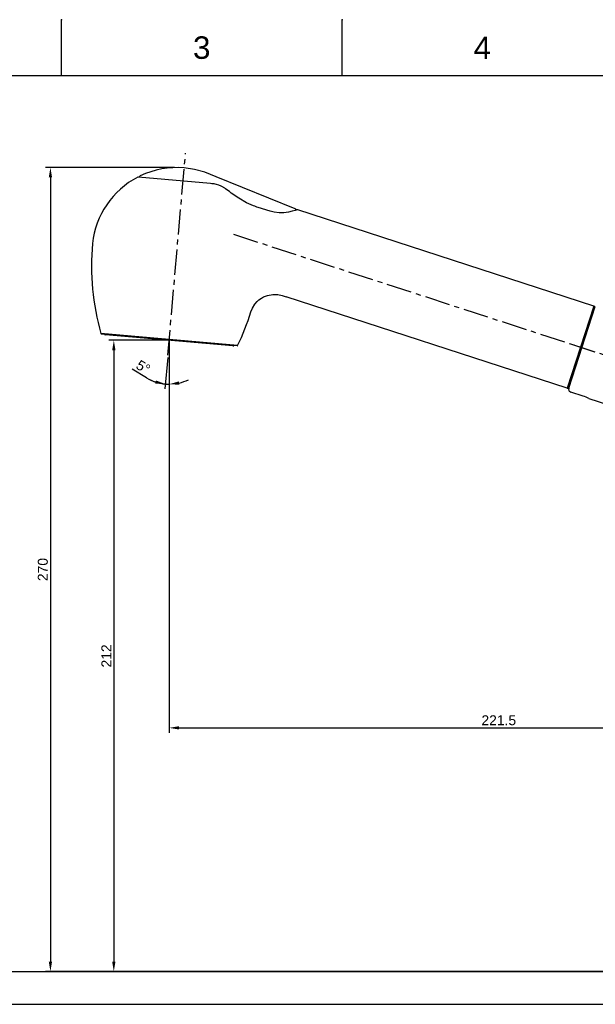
# Model space of a CAD drawing. Header units: millimetres. Extents: x 601 to 1195, y -13 to 407.
# Tile 3 of 11: x 746 to 891, y 159 to 407. Entities that reach past the tile are written whole.
import ezdxf

# ---------------------------------------------------------------- set-up
doc = ezdxf.new("R2010")
doc.units = ezdxf.units.MM
doc.header["$LTSCALE"] = 0.1
doc.linetypes.add('CENTERX2', pattern=[101.6, 63.5, -12.7, 12.7, -12.7])
for name, color, linetype in [('02___PRT_ALL_AXES', 7, 'Continuous'), ('06___PRT_ALL_SURFS', 7, 'Continuous'), ('CENTER', 1, 'CENTERX2'), ('DIM', 3, 'Continuous')]:
    doc.layers.add(name, color=color, linetype=linetype)
doc.styles.get("Standard").update_dxf_attribs({"font": 'arial_0.ttf'})
doc.dimstyles.new('ISO-25', dxfattribs={"dimtxt": 2.5, "dimasz": 2.5, "dimexe": 1.25, "dimexo": 0.625, "dimtad": 1, "dimlfac": 1.33325, "dimtxsty": 'Standard', "dimcen": 2.5, "dimadec": 0, "dimazin": 0, "dimtfac": 1, "dimtmove": 0, "dimatfit": 3, "dimfxl": 1, "dimarcsym": 0})

# ---------------------------------------------------------------- blocks, each defined once
blk = doc.blocks.new('*D2')
at = {"layer": 'Defpoints', "color": 0, "transparency": 16777216}
for p in [(785.71, 369.5), (753.85, 167.1), (933.73, 167.1)]:
    blk.add_point(p, dxfattribs=at)
at = {"layer": 'DIM', "color": 0, "lineweight": -2, "transparency": 16777216}
for p, q in [((785.09, 369.5), (752.6, 369.5)), ((753.85, 367), (753.85, 169.6)), ((933.11, 167.1), (752.6, 167.1))]:
    blk.add_line(p, q, dxfattribs=at)
at = {"layer": 'DIM', "color": 0, "transparency": 16777216}
for points in [[(753.44, 367), (754.27, 367), (753.85, 369.5)], [(753.44, 169.6), (754.27, 169.6), (753.85, 167.1)]]:
    blk.add_solid(points, dxfattribs=at)
at = {"layer": 'DIM', "color": 0, "transparency": 16777216, "insert": (751.95, 268.3), "char_height": 2.5, "attachment_point": 5, "rotation": 90}
blk.add_mtext('270', dxfattribs=at)
blk = doc.blocks.new('*D3')
at = {"layer": 'Defpoints', "color": 0, "transparency": 16777216}
for p in [(783.78, 326.01), (769.83, 167.1), (933.58, 167.1)]:
    blk.add_point(p, dxfattribs=at)
at = {"layer": 'DIM', "color": 0, "lineweight": -2, "transparency": 16777216}
for p, q in [((783.15, 326.01), (768.58, 326.01)), ((769.83, 323.51), (769.83, 169.6)), ((932.96, 167.1), (768.58, 167.1))]:
    blk.add_line(p, q, dxfattribs=at)
at = {"layer": 'DIM', "color": 0, "transparency": 16777216}
for points in [[(769.41, 323.51), (770.24, 323.51), (769.83, 326.01)], [(769.41, 169.6), (770.24, 169.6), (769.83, 167.1)]]:
    blk.add_solid(points, dxfattribs=at)
at = {"layer": 'DIM', "color": 0, "transparency": 16777216, "insert": (767.95, 246.55), "char_height": 2.5, "attachment_point": 5, "rotation": 90}
blk.add_mtext('212', dxfattribs=at)
blk = doc.blocks.new('*D4')
at = {"layer": 'Defpoints', "color": 0, "transparency": 16777216}
for p in [(787.9, 373.15), (783.78, 326.01), (783.45, 322.27), (783.78, 322.19), (783.46, 314.97)]:
    blk.add_point(p, dxfattribs=at)
at = {"layer": 'DIM', "color": 0, "lineweight": -2, "transparency": 16777216}
for p, q in [((783.4, 321.65), (782.71, 313.76)), ((783.78, 321.56), (783.78, 313.71)), ((778.06, 316.55), (774.46, 318.73))]:
    blk.add_line(p, q, dxfattribs=at)
for start, end in [(238.8348, 265), (239.0058, 252.0029), (265, 270), (282.9971, 295.9942)]:
    blk.add_arc((783.78, 326.01), 11.04, start, end, dxfattribs=at)
at = {"layer": 'DIM', "color": 0, "transparency": 16777216}
for points in [[(780.45, 315.91), (780.28, 315.09), (782.82, 315)], [(786.31, 314.83), (786.22, 315.66), (783.78, 314.96)]]:
    blk.add_solid(points, dxfattribs=at)
at = {"layer": 'DIM', "color": 0, "transparency": 16777216, "insert": (777.24, 319.27), "char_height": 2.5, "attachment_point": 5, "rotation": 328.8348}
blk.add_mtext('5°', dxfattribs=at)
blk = doc.blocks.new('*D6')
at = {"layer": 'Defpoints', "color": 0, "transparency": 16777216}
for p in [(783.78, 326.01), (949.86, 228.44), (949.86, 167.1)]:
    blk.add_point(p, dxfattribs=at)
at = {"layer": 'DIM', "color": 0, "lineweight": -2, "transparency": 16777216}
for p, q in [((783.78, 325.38), (783.78, 227.19)), ((786.28, 228.44), (947.36, 228.44)), ((949.86, 167.72), (949.86, 229.69))]:
    blk.add_line(p, q, dxfattribs=at)
at = {"layer": 'DIM', "color": 0, "transparency": 16777216}
for points in [[(786.28, 228.86), (786.28, 228.03), (783.78, 228.44)], [(947.36, 228.86), (947.36, 228.03), (949.86, 228.44)]]:
    blk.add_solid(points, dxfattribs=at)
at = {"layer": 'DIM', "color": 0, "transparency": 16777216, "insert": (866.82, 230.34), "char_height": 2.5, "attachment_point": 5}
blk.add_mtext('221.5', dxfattribs=at)

msp = doc.modelspace()

# ---------------------------------------------------------------- linework, layer by layer
for p, q in [((756.6244, 392.5863), (756.6244, 406.7277)), ((827.3314, 392.5863), (827.3314, 406.7277)), ((1180.8668, 392.5863), (615.2102, 392.5863)), ((651.9606, 167.0962), (1015.2547, 167.0962)), ((651.9606, 158.8462), (1015.2547, 158.8462))]:
    msp.add_line(p, q)
at = {"color": 7, "linetype": 'Continuous'}
for p, q in [((775.9305, 367.1002), (775.8483, 367.0839)), ((794.1909, 365.5027), (775.9836, 367.0956)), ((794.1911, 365.5026), (794.1946, 365.5022)), ((794.5627, 365.4423), (794.1954, 365.5021)), ((795.3928, 365.3301), (795.3926, 365.3301)), ((795.7212, 365.2727), (795.3926, 365.3301)), ((806.1928, 359.4754), (805.8863, 359.5665)), ((809.2402, 358.4852), (806.1919, 359.4757)), ((806.1928, 359.4754), (806.1928, 359.4754)), ((815.9588, 358.8226), (815.8794, 358.7981)), ((816.1068, 358.8703), (815.9588, 358.8226)), ((816.1069, 358.8703), (815.9595, 358.8219)), ((816.2003, 358.8706), (816.1069, 358.8703)), ((890.7895, 334.6351), (816.2003, 358.8706)), ((884.0683, 313.9496), (813.2209, 336.9693)), ((890.7895, 334.6351), (884.0683, 313.9496)), ((884.4621, 313.948), (891.1461, 334.5192)), ((801.0147, 324.6703), (766.5728, 327.6836)), ((800.8665, 324.5859), (766.7042, 327.5747)), ((799.8424, 324.6002), (767.7151, 327.4109)), ((888.0441, 311.9874), (884.9412, 312.9955)), ((889.5429, 311.3822), (903.5092, 306.8443))]:
    msp.add_line(p, q, dxfattribs=at)
for points in [[(815.5064, 359.1367), (795.6215, 367.1719), (792.7397, 368.3086), (790.1649, 369.0275), (787.5766, 369.4147)], [(795.3928, 365.3301), (795.0719, 365.3693), (794.5627, 365.4423)], [(797.3381, 364.574), (796.8852, 364.8284), (796.2741, 365.1022), (795.7212, 365.2727)], [(797.9443, 364.1723), (797.7986, 364.2749), (797.4758, 364.4885), (797.3381, 364.574)], [(799.4281, 363.0762), (798.9458, 363.4384), (798.3327, 363.8911), (797.9443, 364.1723)], [(804.9848, 359.8741), (803.2944, 360.6193), (801.3084, 361.7615), (799.4281, 363.0762)], [(805.8863, 359.5665), (805.3428, 359.7449), (804.9848, 359.8741)], [(815.9595, 358.8219), (815.5144, 358.6835), (814.7917, 358.4837), (813.8358, 358.273), (812.7034, 358.1171), (811.4643, 358.0868), (810.2101, 358.2336), (809.2402, 358.4852)]]:
    msp.add_lwpolyline(points, dxfattribs=at)
for centre, radius, start, end in [((785.7133, 348.1177), 21.3783, 85, 115.597794), ((776.8008, 366.7214), 0.75, 115.597794, 151.10042), ((815.2254, 358.4414), 0.75, 28.499925, 67.997485), ((827.6374, 344.8297), 63.4261, 175, 195.684008), ((743.8552, 352.1597), 63.4261, 334.315992, 342.620673), ((890.6736, 334.2784), 0.375, 342, 72), ((766.7172, 327.7241), 0.15, 195.684008, 265), ((767.7478, 327.7845), 0.375, 228.266353, 265), ((799.8751, 324.9737), 0.375, 265, 301.733647), ((800.8795, 324.7353), 0.15, 265, 334.315992), ((884.1842, 314.3062), 0.375, 252, 342), ((884.4293, 300.876), 11.6845, 64.047156, 71.979392)]:
    msp.add_arc(centre, radius, start, end, dxfattribs=at)
msp.add_open_spline([(884.4621, 313.948), (884.4318, 313.8548), (884.4072, 313.6543), (884.4871, 313.3636), (884.6717, 313.125), (884.848, 313.0258), (884.9412, 312.9955)], degree=3, knots=[0, 0, 0, 0, 0.25006918, 0.50005061, 0.75000232, 1, 1, 1, 1], dxfattribs=at)
for p in [(756.6244, 406.7277), (827.3314, 406.7277)]:
    msp.add_point(p)
at = {"layer": '02___PRT_ALL_AXES', "color": 7, "linetype": 'Continuous'}
for p, q in [((890.7895, 334.6351), (816.2003, 358.8706)), ((884.0683, 313.9496), (813.2209, 336.9693))]:
    msp.add_line(p, q, dxfattribs=at)
for centre, radius, start, end in [((785.7133, 348.1177), 21.3783, 117.480855, 173.985942), ((827.6374, 344.8297), 63.4261, 175, 195.684008), ((743.8552, 352.1597), 63.4261, 334.315992, 342.620673)]:
    msp.add_arc(centre, radius, start, end, dxfattribs=at)
at = {"layer": '06___PRT_ALL_SURFS', "color": 7, "linetype": 'Continuous'}
msp.add_line((812.2613, 337.2811), (813.2209, 336.9693), dxfattribs=at)
for points in [[(807.5247, 336.9168), (808.5624, 337.3258), (809.8674, 337.5626), (811.1929, 337.524), (812.2613, 337.2811)], [(804.3858, 333.2145), (804.7352, 334.0898), (805.3475, 335.0909), (805.9686, 335.8016)], [(805.9686, 335.8016), (806.3984, 336.1858), (807.0391, 336.6436), (807.5247, 336.9168)]]:
    msp.add_lwpolyline(points, dxfattribs=at)
at = {"layer": 'CENTER'}
for p, q in [((783.4519, 322.2698), (787.9034, 373.1505)), ((800.0034, 352.6986), (890.9954, 323.1335)), ((884.9262, 325.1055), (907.1015, 317.9003))]:
    msp.add_line(p, q, dxfattribs=at)
at = {"layer": 'DIM'}
msp.add_line((783.7788, 326.0056), (783.7788, 322.1894), dxfattribs=at)

# ---------------------------------------------------------------- texts
at = {"char_height": 5.6566, "attachment_point": 5}
for s, insert in [('3', (791.9779, 399.657)), ('4', (862.685, 399.657))]:
    msp.add_mtext_dynamic_manual_height_columns(s, width=50, gutter_width=12.5, heights=[0], dxfattribs=dict(at, insert=insert))

# ---------------------------------------------------------------- dimensions: what is measured, and where the dimension line sits
at = {"layer": 'DIM'}
dim = msp.add_angular_dim_2l(base=(783.4575, 314.9657), line1=((783.7788, 326.0056), (783.7788, 322.1894)), line2=((783.4519, 322.2698), (787.9034, 373.1505)), dimstyle='ISO-25', dxfattribs=at)
dim.commit()
dim.dimension.update_dxf_attribs({"geometry": '*D4', "text_midpoint": (777.2424, 319.2675)})
for base, p1, p2, text, picture, middle in [((753.854, 167.0962), (785.7133, 369.4961), (933.7311, 167.0962), '270', '*D2', (751.9525, 268.2961)), ((769.8277, 167.0962), (783.7788, 326.0056), (933.5811, 167.0962), '212', '*D3', (767.9476, 246.5509))]:
    dim = msp.add_linear_dim(base=base, p1=p1, p2=p2, angle=90, text=text, dimstyle='ISO-25', dxfattribs=at)
    dim.commit()
    dim.dimension.update_dxf_attribs({"geometry": picture, "text_midpoint": middle})
dim = msp.add_linear_dim(base=(949.8561, 228.4432), p1=(783.7788, 326.0056), p2=(949.8561, 167.0962), text='221.5', dimstyle='ISO-25', dxfattribs=at)
dim.commit()
dim.dimension.update_dxf_attribs({"geometry": '*D6', "text_midpoint": (866.8174, 230.3446)})

doc.saveas('drawing.dxf')
